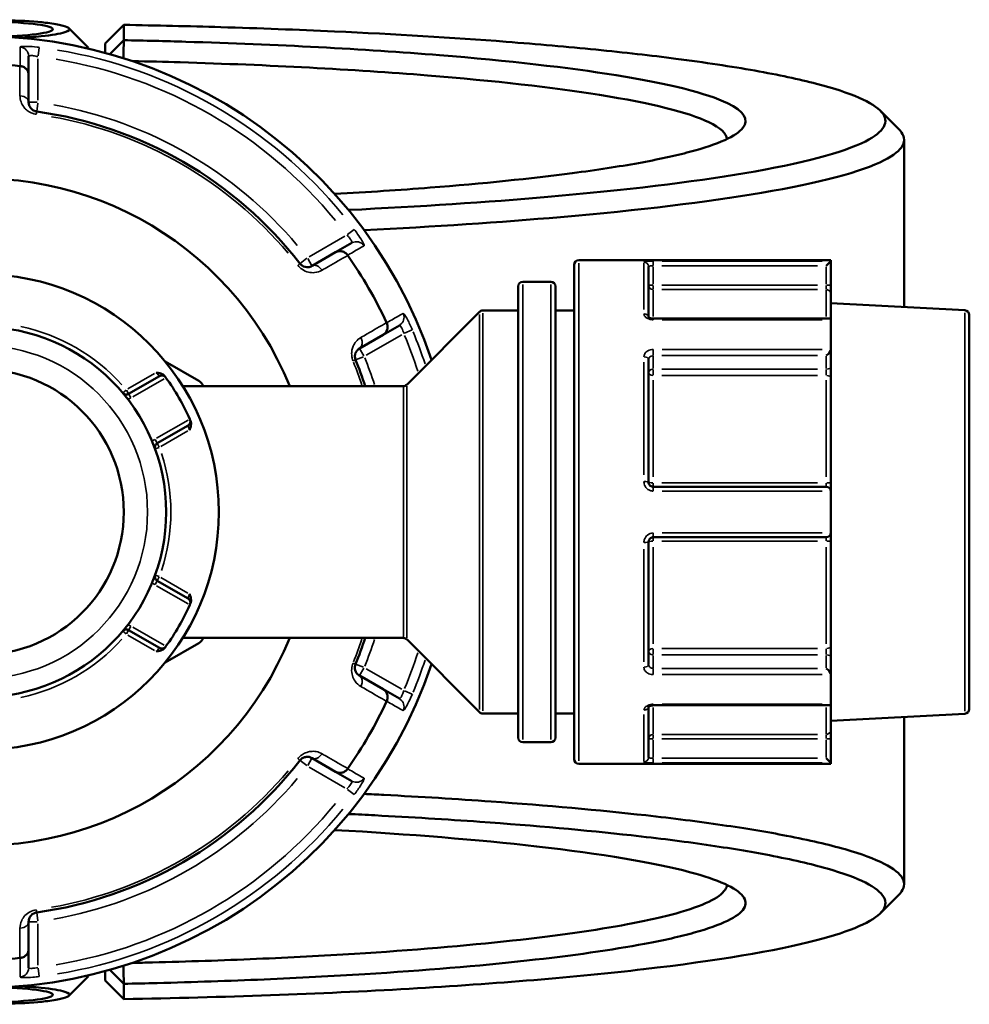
# Model space of a CAD drawing. Header units: millimetres. Extents: x 0 to 926, y 0 to 979.
# Tile 14 of 18: x 416 to 518, y 704 to 810. Entities that reach past the tile are written whole.
import ezdxf

# ---------------------------------------------------------------- set-up
doc = ezdxf.new("R2010")
doc.units = ezdxf.units.MM
doc.layers.add('Visible (ANSI)', color=7, linetype='Continuous', lineweight=50)
doc.layers.add('Visible Narrow (ANSI)', color=7, linetype='Continuous', lineweight=35)

msp = doc.modelspace()

# ---------------------------------------------------------------- linework, layer by layer
at = {"layer": 'Visible (ANSI)'}
for p, q in [((426.852, 809.166), (424.852, 807.187)), ((426.852, 807.525), (426.852, 809.166)), ((423.032, 806.689), (423.032, 806.627)), ((424.852, 807.187), (424.852, 806.172)), ((425.345, 806.036), (426.852, 807.525)), ((416.652, 803.792), (416.652, 805.798)), ((416.652, 800.865), (416.652, 803.792)), ((510.552, 796.845), (510.552, 778.903)), ((451.318, 785.784), (449.581, 784.781)), ((449.581, 784.781), (447.046, 783.317)), ((475.152, 730.436), (475.152, 783.436)), ((502.712, 783.936), (475.652, 783.936)), ((502.711, 783.843), (502.212, 783.345)), ((502.712, 783.936), (502.712, 783.847)), ((502.712, 781.274), (502.712, 783.847)), ((483.152, 783.242), (483.152, 777.827)), ((472.652, 781.625), (469.652, 781.625)), ((502.712, 780.282), (502.712, 781.274)), ((469.152, 732.747), (469.152, 781.125)), ((473.152, 781.125), (473.152, 732.747)), ((502.712, 780.282), (502.712, 777.52)), ((517.079, 778.561), (502.712, 779.314)), ((457.199, 770.583), (465.006, 778.39)), ((469.152, 778.536), (465.36, 778.536)), ((475.152, 778.536), (473.152, 778.536)), ((502.566, 777.666), (483.652, 777.666)), ((502.712, 777.52), (502.712, 774.409)), ((517.552, 778.062), (517.552, 735.811)), ((454.681, 775.947), (456.418, 776.951)), ((452.146, 774.484), (454.681, 775.947)), ((502.712, 772.59), (502.712, 774.409)), ((434.903, 770.995), (431.292, 773.08)), ((483.152, 773.275), (483.152, 760.136)), ((502.712, 771.274), (502.712, 772.59)), ((430.688, 771.518), (427.374, 769.604)), ((502.712, 771.274), (502.712, 760.006)), ((456.845, 770.436), (433.186, 770.436)), ((430.434, 764.304), (433.748, 766.218)), ((502.212, 759.636), (483.652, 759.636)), ((502.712, 759.136), (502.712, 760.006)), ((502.712, 759.136), (502.712, 754.736)), ((483.652, 754.236), (502.212, 754.236)), ((502.712, 753.867), (502.712, 754.736)), ((502.712, 753.867), (502.712, 742.599)), ((483.152, 753.736), (483.152, 740.598)), ((433.748, 747.655), (430.434, 749.568)), ((427.374, 744.268), (430.688, 742.355)), ((456.845, 743.436), (433.186, 743.436)), ((457.199, 743.29), (465.006, 735.483)), ((431.292, 740.793), (434.903, 742.878)), ((502.712, 741.283), (502.712, 742.599)), ((502.712, 739.464), (502.712, 741.283)), ((454.681, 737.925), (452.146, 739.389)), ((502.712, 739.464), (502.712, 736.352)), ((456.418, 736.922), (454.681, 737.925)), ((483.152, 736.045), (483.152, 730.63)), ((483.652, 736.207), (502.566, 736.207)), ((502.712, 736.352), (502.712, 733.591)), ((469.152, 735.336), (465.36, 735.336)), ((475.152, 735.336), (473.152, 735.336)), ((517.079, 735.312), (502.712, 734.559)), ((510.552, 734.969), (510.552, 717.027)), ((502.712, 732.599), (502.712, 733.591)), ((472.652, 732.247), (469.652, 732.247)), ((502.712, 730.026), (502.712, 732.599)), ((447.046, 730.555), (449.581, 729.092)), ((502.712, 729.936), (475.652, 729.936)), ((502.212, 730.528), (502.711, 730.03)), ((502.712, 730.026), (502.712, 729.936)), ((449.581, 729.092), (451.318, 728.089)), ((416.652, 710.081), (416.652, 713.008)), ((416.652, 708.074), (416.652, 710.081)), ((424.852, 707.701), (424.852, 706.686)), ((426.852, 706.348), (425.345, 707.837)), ((423.032, 707.245), (423.032, 707.183)), ((424.852, 706.686), (426.852, 704.707)), ((426.852, 704.707), (426.852, 706.348))]:
    msp.add_line(p, q, dxfattribs=at)
for radius in [25.5, 19.85, 15.3]:
    msp.add_circle((411.552, 756.936), radius, dxfattribs=at)
for centre, radius, start, end in [((411.552, 756.936), 51, 18.66141, 341.33859), ((411.552, 756.936), 47.999, 85.02648, 94.97352), ((411.552, 756.936), 43.35, 37.90565, 82.09435), ((411.552, 756.936), 35.749, 22.18705, 337.81295), ((411.552, 756.936), 47.999, 25.02648, 34.97352), ((475.652, 783.436), 0.5, 90, 180), ((469.652, 781.125), 0.5, 90, 180), ((472.652, 781.125), 0.5, 0, 90), ((465.36, 778.036), 0.5, 90, 135), ((517.052, 778.062), 0.5, 0, 87), ((411.552, 756.936), 43.35, 18.14475, 22.09435), ((430.938, 771.085), 0.5, 36.1232, 120), ((411.552, 756.936), 24.5, 24.00223, 35.99777), ((434.403, 770.129), 1, 17.89962, 60), ((427.124, 770.037), 0.5, 220.07508, 300), ((456.845, 770.936), 0.5, 270, 315), ((433.498, 766.651), 0.5, 300, 23.8768), ((430.684, 763.871), 0.5, 120, 199.92492), ((502.212, 759.136), 0.5, 4.76211, 90), ((502.212, 754.736), 0.5, 270, 355.23789), ((430.684, 750.001), 0.5, 160.07508, 240), ((433.498, 747.222), 0.5, 336.1232, 60), ((411.552, 756.936), 24.5, 324.00223, 335.99777), ((427.124, 743.835), 0.5, 60, 139.92492), ((434.403, 743.744), 1, 300, 342.10038), ((411.552, 756.936), 43.35, 337.90565, 341.85525), ((456.845, 742.936), 0.5, 45, 90), ((430.938, 742.788), 0.5, 240, 323.8768), ((411.552, 756.936), 47.999, 325.02648, 334.97352), ((465.36, 735.836), 0.5, 225, 270), ((517.052, 735.811), 0.5, 273, 0), ((469.652, 732.747), 0.5, 180, 270), ((472.652, 732.747), 0.5, 270, 0), ((411.552, 756.936), 43.35, 277.90565, 322.09435), ((475.652, 730.436), 0.5, 180, 270), ((411.552, 756.936), 47.999, 265.02648, 274.97352)]:
    msp.add_arc(centre, radius, start, end, dxfattribs=at)
for centre, major_axis, ratio, start_param, end_param in [((411.552, 808.701), (-7.68, 0), 0.1076088, 1.8222141, 7.6025639), ((502.212, 777.166), (0.462, 0.462), 0.4142136, 5.9736008, 6.6758844), ((502.212, 774.054), (-0.462, -0.462), 0.4142136, 1.1780972, 2.665779), ((502.212, 739.818), (-0.462, 0.462), 0.4142136, 3.6174063, 5.1050881), ((502.212, 736.707), (0.462, -0.462), 0.4142136, 5.8904862, 6.5927699), ((411.552, 705.172), (7.68, 0), 0.1076088, 1.8222141, 7.6025639)]:
    msp.add_ellipse(centre, major_axis=major_axis, ratio=ratio, start_param=start_param, end_param=end_param, dxfattribs=at)
for points, knots in [([(403.626, 809.261), (404.234, 809.361), (405.005, 809.449), (407.22, 809.627), (408.81, 809.695), (411.872, 809.733), (413.329, 809.716), (416.115, 809.611), (417.427, 809.519), (419.119, 809.325), (419.665, 809.239), (420.08, 809.147), (420.496, 809.055), (420.782, 808.956), (421.154, 808.692), (421.012, 808.524), (420.009, 808.21), (419.133, 808.065), (417.278, 807.88), (416.463, 807.821), (415.584, 807.777)], [-4.132247, -4.132247, -4.132247, -4.132247, -3.7820353, -3.7820353, -3.2580491, -3.2580491, -2.8051069, -2.8051069, -2.3233879, -2.3233879, -2.0223135, -2.0223135, -2.0223135, -1.7212392, -1.7212392, -1.2395202, -1.2395202, -0.7472553, -0.7472553, -0.4398674, -0.4398674, -0.4398674, -0.4398674]), ([(426.852, 809.166), (430.356, 809.105), (433.829, 809.024), (441.409, 808.8), (445.491, 808.647), (455.948, 808.17), (462.134, 807.797), (471.247, 807.097), (474.468, 806.815), (480.548, 806.208), (483.407, 805.884), (489.185, 805.138), (492.025, 804.709), (497.074, 803.811), (499.283, 803.341), (503.021, 802.371), (504.549, 801.871), (506.89, 800.852), (507.702, 800.333), (508.147, 799.81), (509.038, 798.764), (508.452, 797.704), (504.018, 795.469), (499.607, 794.307), (487.775, 792.3), (480.614, 791.438), (465.823, 790.158), (458.608, 789.685), (450.952, 789.318)], [0.158412, 0.158412, 0.158412, 0.158412, 0.2681539, 0.2681539, 0.401557, 0.401557, 0.6195375, 0.6195375, 0.7477614, 0.7477614, 0.8759852, 0.8759852, 1.0268368, 1.0268368, 1.1776884, 1.1776884, 1.32854, 1.32854, 1.4793915, 1.4793915, 1.4793915, 1.7810947, 1.7810947, 2.136153, 2.136153, 2.4640883, 2.4640883, 2.7232599, 2.7232599, 2.7232599, 2.7232599]), ([(426.824, 805.596), (426.828, 805.869), (426.832, 806.143), (426.842, 806.785), (426.847, 807.155), (426.852, 807.525)], [-0.26082105, -0.26082105, -0.26082105, -0.26082105, -0.14994247, -0.14994247, 0, 0, 0, 0]), ([(449.477, 791.035), (453.036, 791.234), (456.459, 791.462), (465.381, 792.159), (470.522, 792.68), (477.579, 793.606), (479.951, 793.971), (484.161, 794.733), (485.998, 795.132), (489.095, 795.954), (490.355, 796.377), (492.269, 797.24), (492.923, 797.679), (493.267, 798.121), (493.954, 799.005), (493.394, 799.9), (489.407, 801.835), (485.332, 802.86), (474.533, 804.593), (468.103, 805.322), (452.592, 806.573), (443.307, 807.065), (431.31, 807.423), (429.09, 807.479), (426.852, 807.525)], [0.4807559, 0.4807559, 0.4807559, 0.4807559, 0.6276056, 0.6276056, 0.8840008, 0.8840008, 1.0348215, 1.0348215, 1.1856422, 1.1856422, 1.3364629, 1.3364629, 1.4872836, 1.4872836, 1.4872836, 1.7889249, 1.7889249, 2.1614647, 2.1614647, 2.4984781, 2.4984781, 2.8706084, 2.8706084, 2.9539331, 2.9539331, 2.9539331, 2.9539331]), ([(416.652, 803.792), (416.652, 803.793), (416.652, 803.795), (416.652, 803.915), (416.629, 804.033), (416.539, 804.253), (416.473, 804.355), (416.305, 804.532), (416.204, 804.605), (415.981, 804.71), (415.862, 804.742), (415.739, 804.753)], [-0.0004764, -0.0004764, -0.0004764, -0.0004764, 0, 0, 0.03923697, 0.03923697, 0.07796289, 0.07796289, 0.11655078, 0.11655078, 0.15359492, 0.15359492, 0.15359492, 0.15359492]), ([(427.779, 805.286), (429.502, 805.248), (431.215, 805.203), (442.45, 804.867), (451.491, 804.389), (466.61, 803.171), (472.884, 802.461), (483.441, 800.773), (487.437, 799.774), (490.85, 798.137), (491.499, 797.528), (491.548, 796.919)], [-2.9368017, -2.9368017, -2.9368017, -2.9368017, -2.8706084, -2.8706084, -2.4984781, -2.4984781, -2.1614647, -2.1614647, -1.7889249, -1.7889249, -1.5766556, -1.5766556, -1.5766556, -1.5766556]), ([(417.515, 799.874), (417.472, 799.88), (417.43, 799.889), (417.323, 799.918), (417.26, 799.943), (417.123, 800.012), (417.053, 800.061), (416.937, 800.163), (416.889, 800.216), (416.787, 800.353), (416.742, 800.441), (416.671, 800.64), (416.652, 800.753), (416.652, 800.865)], [0, 0, 0, 0, 0.02585168, 0.02585168, 0.06721438, 0.06721438, 0.12305037, 0.12305037, 0.17415567, 0.17415567, 0.25081718, 0.25081718, 0.34541583, 0.34541583, 0.34541583, 0.34541583]), ([(452.629, 787.162), (460.165, 787.532), (467.27, 788.002), (482.152, 789.292), (489.457, 790.174), (501.511, 792.224), (505.992, 793.41), (510.474, 795.692), (511.049, 796.774), (510.119, 797.841), (510.077, 797.889), (510.032, 797.937), (509.984, 797.986)], [-2.7146263, -2.7146263, -2.7146263, -2.7146263, -2.4640883, -2.4640883, -2.136153, -2.136153, -1.7810947, -1.7810947, -1.4793915, -1.4793915, -1.4793915, -1.4657137, -1.4657137, -1.4657137, -1.4657137]), ([(449.581, 784.781), (449.582, 784.782), (449.583, 784.782), (449.687, 784.842), (449.801, 784.881), (450.037, 784.913), (450.158, 784.908), (450.395, 784.85), (450.509, 784.799), (450.712, 784.658), (450.799, 784.571), (450.869, 784.47)], [-0.15371258, -0.15371258, -0.15371258, -0.15371258, -0.15323745, -0.15323745, -0.11409175, -0.11409175, -0.07545624, -0.07545624, -0.03695797, -0.03695797, 0, 0, 0, 0]), ([(447.046, 783.317), (446.926, 783.248), (446.79, 783.202), (446.435, 783.168), (446.197, 783.21), (445.898, 783.415), (445.821, 783.487), (445.757, 783.569)], [0, 0, 0, 0, 0.11734182, 0.11734182, 0.28278882, 0.28278882, 0.34541683, 0.34541683, 0.34541683, 0.34541683]), ([(455.056, 777.219), (455.108, 777.107), (455.14, 776.988), (455.161, 776.742), (455.148, 776.618), (455.079, 776.384), (455.023, 776.276), (454.877, 776.088), (454.787, 776.009), (454.683, 775.949), (454.682, 775.948), (454.681, 775.947)], [-0.15359506, -0.15359506, -0.15359506, -0.15359506, -0.11655085, -0.11655085, -0.07796276, -0.07796276, -0.03923705, -0.03923705, 0, 0, 0.00047625, 0.00047625, 0.00047625, 0.00047625]), ([(483.652, 777.666), (483.597, 777.666), (483.542, 777.67), (483.438, 777.687), (483.389, 777.699), (483.304, 777.728), (483.267, 777.745), (483.21, 777.778), (483.188, 777.794), (483.158, 777.82), (483.15, 777.83), (483.146, 777.836), (483.146, 777.836), (483.146, 777.836)], [0, 0, 0, 0, 0.02450984, 0.02450984, 0.04873565, 0.04873565, 0.07214944, 0.07214944, 0.09449088, 0.09449088, 0.11641991, 0.11641991, 0.12457754, 0.12457754, 0.12457754, 0.12457754]), ([(451.719, 773.242), (451.703, 773.282), (451.689, 773.323), (451.661, 773.43), (451.651, 773.497), (451.642, 773.65), (451.649, 773.735), (451.68, 773.887), (451.702, 773.955), (451.771, 774.113), (451.824, 774.196), (451.961, 774.356), (452.049, 774.428), (452.146, 774.484)], [0, 0, 0, 0, 0.02585168, 0.02585168, 0.06721438, 0.06721438, 0.12292214, 0.12292214, 0.17440412, 0.17440412, 0.25131567, 0.25131567, 0.345416, 0.345416, 0.345416, 0.345416]), ([(430.327, 771.887), (430.329, 771.886), (430.33, 771.886), (430.467, 771.869), (430.605, 771.85), (430.841, 771.786), (430.956, 771.744), (431.148, 771.619), (431.213, 771.556), (431.261, 771.491)], [-0.000503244, -0.000503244, -0.000503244, -0.000503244, 0, 0, 0.040898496, 0.040898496, 0.072220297, 0.072220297, 0.097403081, 0.097403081, 0.097403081, 0.097403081]), ([(431.342, 771.38), (431.342, 771.38), (431.339, 771.385), (431.319, 771.412), (431.297, 771.441), (431.265, 771.485), (431.263, 771.488), (431.261, 771.491)], [0.631886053, 0.631886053, 0.631886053, 0.631886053, 0.651255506, 0.651255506, 0.68224663, 0.68224663, 0.684271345, 0.684271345, 0.684271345, 0.684271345]), ([(434.011, 766.727), (434.043, 766.653), (434.066, 766.566), (434.078, 766.336), (434.057, 766.216), (433.995, 765.979), (433.942, 765.851), (433.888, 765.724), (433.888, 765.722), (433.887, 765.721)], [0, 0, 0, 0, 0.02421576, 0.02421576, 0.054334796, 0.054334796, 0.093662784, 0.093662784, 0.094146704, 0.094146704, 0.094146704, 0.094146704]), ([(434.011, 766.727), (434.01, 766.73), (434.008, 766.734), (433.986, 766.783), (433.972, 766.817), (433.958, 766.847), (433.956, 766.853), (433.956, 766.853)], [0.579500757, 0.579500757, 0.579500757, 0.579500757, 0.58153129, 0.58153129, 0.612518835, 0.612518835, 0.63188605, 0.63188605, 0.63188605, 0.63188605]), ([(483.652, 759.636), (483.62, 759.636), (483.587, 759.64), (483.504, 759.656), (483.454, 759.675), (483.349, 759.733), (483.296, 759.779), (483.202, 759.903), (483.167, 759.987), (483.154, 760.095), (483.152, 760.116), (483.152, 760.136)], [0, 0, 0, 0, 0.01963427, 0.01963427, 0.05104911, 0.05104911, 0.0918884, 0.0918884, 0.14497947, 0.14497947, 0.15751281, 0.15751281, 0.15751281, 0.15751281]), ([(483.152, 753.736), (483.152, 753.793), (483.162, 753.85), (483.212, 753.99), (483.266, 754.067), (483.426, 754.196), (483.539, 754.236), (483.652, 754.236)], [0, 0, 0, 0, 0.03435848, 0.03435848, 0.08933205, 0.08933205, 0.15751354, 0.15751354, 0.15751354, 0.15751354]), ([(433.887, 748.152), (433.888, 748.151), (433.888, 748.149), (433.942, 748.022), (433.995, 747.893), (434.057, 747.657), (434.078, 747.536), (434.066, 747.307), (434.043, 747.219), (434.011, 747.145)], [-0.000503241, -0.000503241, -0.000503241, -0.000503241, 0, 0, 0.04089853, 0.04089853, 0.07222037, 0.07222037, 0.097403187, 0.097403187, 0.097403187, 0.097403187]), ([(433.956, 747.019), (433.956, 747.019), (433.958, 747.025), (433.972, 747.056), (433.986, 747.089), (434.008, 747.139), (434.01, 747.142), (434.011, 747.145)], [1.2637721, 1.2637721, 1.2637721, 1.2637721, 1.283139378, 1.283139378, 1.314127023, 1.314127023, 1.316157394, 1.316157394, 1.316157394, 1.316157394]), ([(431.261, 742.382), (431.213, 742.317), (431.148, 742.254), (430.956, 742.129), (430.841, 742.087), (430.605, 742.022), (430.467, 742.004), (430.33, 741.986), (430.329, 741.986), (430.327, 741.986)], [0, 0, 0, 0, 0.02421576, 0.02421576, 0.054334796, 0.054334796, 0.093662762, 0.093662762, 0.094146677, 0.094146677, 0.094146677, 0.094146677]), ([(431.261, 742.382), (431.284, 742.414), (431.303, 742.439), (431.334, 742.481), (431.342, 742.493), (431.342, 742.493)], [0.261120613, 0.261120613, 0.261120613, 0.261120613, 0.28428582, 0.28428582, 0.313505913, 0.313505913, 0.313505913, 0.313505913]), ([(452.146, 739.389), (452.026, 739.458), (451.918, 739.553), (451.712, 739.841), (451.63, 740.065), (451.655, 740.426), (451.679, 740.532), (451.719, 740.631)], [0, 0, 0, 0, 0.11734182, 0.11734182, 0.28109054, 0.28109054, 0.34541684, 0.34541684, 0.34541684, 0.34541684]), ([(454.681, 737.925), (454.682, 737.925), (454.683, 737.924), (454.787, 737.863), (454.877, 737.784), (455.023, 737.596), (455.079, 737.489), (455.148, 737.255), (455.161, 737.13), (455.14, 736.885), (455.108, 736.766), (455.056, 736.654)], [-0.15371258, -0.15371258, -0.15371258, -0.15371258, -0.15323743, -0.15323743, -0.11409174, -0.11409174, -0.0754562, -0.0754562, -0.03695796, -0.03695796, 0, 0, 0, 0]), ([(483.146, 736.036), (483.146, 736.036), (483.151, 736.046), (483.179, 736.072), (483.199, 736.088), (483.251, 736.119), (483.283, 736.135), (483.36, 736.165), (483.405, 736.178), (483.503, 736.198), (483.556, 736.204), (483.624, 736.207), (483.638, 736.207), (483.652, 736.207)], [0.03293512, 0.03293512, 0.03293512, 0.03293512, 0.05971916, 0.05971916, 0.08175749, 0.08175749, 0.10395199, 0.10395199, 0.1271525, 0.1271525, 0.15122998, 0.15122998, 0.15751415, 0.15751415, 0.15751415, 0.15751415]), ([(445.757, 730.304), (445.783, 730.338), (445.812, 730.37), (445.891, 730.448), (445.943, 730.49), (446.072, 730.574), (446.148, 730.611), (446.295, 730.66), (446.366, 730.675), (446.537, 730.695), (446.636, 730.69), (446.843, 730.651), (446.949, 730.611), (447.046, 730.555)], [0, 0, 0, 0, 0.02585168, 0.02585168, 0.06721438, 0.06721438, 0.12288915, 0.12288915, 0.17445287, 0.17445287, 0.25141662, 0.25141662, 0.34541603, 0.34541603, 0.34541603, 0.34541603]), ([(450.869, 729.402), (450.799, 729.301), (450.712, 729.214), (450.509, 729.073), (450.395, 729.022), (450.158, 728.965), (450.037, 728.959), (449.801, 728.992), (449.687, 729.031), (449.583, 729.09), (449.582, 729.091), (449.581, 729.092)], [-0.15359504, -0.15359504, -0.15359504, -0.15359504, -0.11655084, -0.11655084, -0.07796278, -0.07796278, -0.03923704, -0.03923704, 0, 0, 0.00047627, 0.00047627, 0.00047627, 0.00047627]), ([(509.984, 715.887), (510.032, 715.935), (510.077, 715.984), (510.119, 716.032), (510.584, 716.565), (510.675, 717.102), (510.105, 718.172), (509.444, 718.705), (507.385, 719.753), (505.988, 720.269), (502.486, 721.272), (500.382, 721.759), (495.88, 722.624), (493.574, 723.007), (488.524, 723.738), (485.78, 724.086), (477.841, 724.971), (472.272, 725.47), (462.582, 726.16), (458.733, 726.396), (454.05, 726.64), (453.342, 726.676), (452.63, 726.711)], [1.4657137, 1.4657137, 1.4657137, 1.4657137, 1.4793915, 1.4793915, 1.4793915, 1.6302431, 1.6302431, 1.7810947, 1.7810947, 1.9319463, 1.9319463, 2.0827979, 2.0827979, 2.2110217, 2.2110217, 2.3392456, 2.3392456, 2.5572261, 2.5572261, 2.6909677, 2.6909677, 2.7146263, 2.7146263, 2.7146263, 2.7146263]), ([(450.954, 724.555), (451.908, 724.509), (452.855, 724.462), (457.687, 724.21), (461.453, 723.98), (470.939, 723.305), (476.392, 722.817), (484.172, 721.951), (486.862, 721.61), (491.816, 720.895), (494.08, 720.52), (498.501, 719.673), (500.57, 719.196), (504.018, 718.214), (505.396, 717.709), (507.433, 716.682), (508.091, 716.16), (508.671, 715.112), (508.593, 714.586), (508.147, 714.063), (507.257, 713.017), (504.889, 711.986), (496.749, 709.874), (490.44, 708.817), (475.378, 707.072), (466.848, 706.363), (447.944, 705.269), (437.543, 704.891), (426.852, 704.707)], [-2.7232599, -2.7232599, -2.7232599, -2.7232599, -2.6909677, -2.6909677, -2.5572261, -2.5572261, -2.3392456, -2.3392456, -2.2110217, -2.2110217, -2.0827979, -2.0827979, -1.9319463, -1.9319463, -1.7810947, -1.7810947, -1.6302431, -1.6302431, -1.4793915, -1.4793915, -1.4793915, -1.1776884, -1.1776884, -0.8222265, -0.8222265, -0.4932909, -0.4932909, -0.158412, -0.158412, -0.158412, -0.158412]), ([(426.852, 706.348), (428.053, 706.373), (429.248, 706.4), (434.341, 706.53), (438.176, 706.66), (445.627, 706.979), (449.244, 707.168), (459.068, 707.782), (464.925, 708.271), (474.981, 709.374), (479.245, 709.98), (484.773, 711.019), (486.549, 711.421), (489.522, 712.248), (490.718, 712.674), (492.502, 713.54), (493.09, 713.98), (493.644, 714.865), (493.611, 715.31), (493.267, 715.752), (492.579, 716.635), (490.644, 717.508), (483.722, 719.345), (478.122, 720.282), (464.883, 721.789), (457.533, 722.386), (449.477, 722.838)], [-2.9539331, -2.9539331, -2.9539331, -2.9539331, -2.90923, -2.90923, -2.7625142, -2.7625142, -2.6157983, -2.6157983, -2.3469615, -2.3469615, -2.0905663, -2.0905663, -1.9397456, -1.9397456, -1.7889249, -1.7889249, -1.6381043, -1.6381043, -1.4872836, -1.4872836, -1.4872836, -1.1856422, -1.1856422, -0.8131545, -0.8131545, -0.4807559, -0.4807559, -0.4807559, -0.4807559]), ([(491.549, 716.954), (491.535, 716.778), (491.471, 716.601), (491.075, 715.994), (490.491, 715.564), (488.731, 714.72), (487.555, 714.304), (484.638, 713.498), (482.898, 713.106), (477.489, 712.094), (473.324, 711.503), (463.511, 710.43), (457.802, 709.953), (448.232, 709.356), (444.711, 709.172), (437.457, 708.861), (433.724, 708.734), (429.213, 708.62), (428.497, 708.603), (427.779, 708.586)], [1.5766556, 1.5766556, 1.5766556, 1.5766556, 1.6381043, 1.6381043, 1.7889249, 1.7889249, 1.9397456, 1.9397456, 2.0905663, 2.0905663, 2.3469615, 2.3469615, 2.6157983, 2.6157983, 2.7625142, 2.7625142, 2.90923, 2.90923, 2.9368017, 2.9368017, 2.9368017, 2.9368017]), ([(416.652, 713.008), (416.652, 713.146), (416.681, 713.287), (416.825, 713.604), (416.971, 713.781), (417.29, 713.946), (417.401, 713.982), (417.515, 713.998)], [0, 0, 0, 0, 0.11734182, 0.11734182, 0.27620858, 0.27620858, 0.34541645, 0.34541645, 0.34541645, 0.34541645]), ([(416.652, 710.081), (416.652, 710.079), (416.652, 710.078), (416.652, 709.958), (416.629, 709.84), (416.539, 709.619), (416.473, 709.517), (416.305, 709.341), (416.204, 709.267), (415.981, 709.162), (415.862, 709.13), (415.739, 709.12)], [-0.15371258, -0.15371258, -0.15371258, -0.15371258, -0.15323729, -0.15323729, -0.11409168, -0.11409168, -0.07545593, -0.07545593, -0.03695789, -0.03695789, 0, 0, 0, 0]), ([(426.852, 706.348), (426.847, 706.718), (426.842, 707.087), (426.832, 707.73), (426.828, 708.003), (426.824, 708.277)], [-0.29992073, -0.29992073, -0.29992073, -0.29992073, -0.14997737, -0.14997737, -0.03909911, -0.03909911, -0.03909911, -0.03909911]), ([(415.584, 706.096), (416.463, 706.051), (417.278, 705.992), (419.133, 705.808), (420.009, 705.663), (421.012, 705.349), (421.154, 705.181), (420.782, 704.917), (420.496, 704.818), (420.08, 704.726), (419.665, 704.633), (419.119, 704.548), (417.427, 704.353), (416.115, 704.262), (413.329, 704.157), (411.872, 704.139), (408.81, 704.178), (407.22, 704.246), (405.005, 704.424), (404.234, 704.512), (403.626, 704.611)], [0.4398674, 0.4398674, 0.4398674, 0.4398674, 0.7472553, 0.7472553, 1.2395202, 1.2395202, 1.7212392, 1.7212392, 2.0223135, 2.0223135, 2.0223135, 2.3233879, 2.3233879, 2.8051069, 2.8051069, 3.2580491, 3.2580491, 3.7820353, 3.7820353, 4.132247, 4.132247, 4.132247, 4.132247])]:
    msp.add_open_spline(points, degree=3, knots=knots, dxfattribs=at)
for points in [[(420.978, 808.81), (421.64, 808.147), (422.303, 807.485), (422.966, 806.822)], [(423.018, 806.631), (423.046, 806.694), (423.029, 806.759), (422.966, 806.822)], [(415.739, 804.753), (415.731, 804.753), (415.722, 804.754), (415.714, 804.755)], [(507.996, 799.974), (508.658, 799.311), (509.321, 798.648), (509.984, 797.986)], [(450.884, 784.449), (450.879, 784.456), (450.874, 784.463), (450.869, 784.47)], [(502.712, 783.847), (502.712, 783.845), (502.712, 783.844), (502.711, 783.843)], [(455.056, 777.219), (455.052, 777.226), (455.049, 777.234), (455.045, 777.242)], [(502.711, 777.547), (502.712, 777.538), (502.712, 777.529), (502.712, 777.52)], [(502.712, 774.409), (502.712, 774.399), (502.712, 774.388), (502.711, 774.377)], [(431.374, 771.336), (431.364, 771.351), (431.353, 771.365), (431.342, 771.38)], [(433.956, 766.853), (433.948, 766.87), (433.941, 766.886), (433.934, 766.902)], [(502.711, 759.178), (502.712, 759.164), (502.712, 759.15), (502.712, 759.136)], [(502.712, 754.736), (502.712, 754.723), (502.712, 754.709), (502.711, 754.695)], [(433.934, 746.97), (433.941, 746.987), (433.948, 747.003), (433.956, 747.019)], [(431.342, 742.493), (431.353, 742.508), (431.364, 742.522), (431.374, 742.536)], [(502.711, 739.495), (502.712, 739.485), (502.712, 739.474), (502.712, 739.464)], [(455.045, 736.631), (455.049, 736.639), (455.052, 736.646), (455.056, 736.654)], [(502.712, 736.352), (502.712, 736.343), (502.712, 736.334), (502.711, 736.325)], [(502.711, 730.03), (502.712, 730.028), (502.712, 730.027), (502.712, 730.026)], [(450.869, 729.402), (450.874, 729.409), (450.879, 729.416), (450.884, 729.423)], [(509.984, 715.887), (509.321, 715.224), (508.658, 714.562), (507.996, 713.899)], [(415.714, 709.118), (415.722, 709.119), (415.731, 709.119), (415.739, 709.12)], [(422.966, 707.051), (422.303, 706.388), (421.64, 705.725), (420.978, 705.062)], [(422.966, 707.051), (423.029, 707.114), (423.046, 707.178), (423.018, 707.242)]]:
    msp.add_open_spline(points, degree=3, dxfattribs=at)
at = {"layer": 'Visible Narrow (ANSI)'}
for p, q in [((417.662, 805.839), (417.775, 806.745)), ((417.652, 801.11), (417.652, 805.521)), ((417.574, 800.865), (416.656, 800.865)), ((417.515, 799.877), (417.642, 800.787)), ((417.478, 799.611), (417.515, 799.874)), ((451.577, 787.229), (450.849, 786.678)), ((450.578, 786.511), (446.758, 784.306)), ((445.756, 783.569), (445.547, 783.406)), ((446.484, 784.135), (445.759, 783.571)), ((447.044, 783.32), (446.585, 784.115)), ((475.652, 783.604), (475.652, 730.269)), ((482.652, 778.638), (482.652, 783.64)), ((483.652, 783.382), (483.652, 783.839)), ((501.758, 783.843), (484.605, 783.843)), ((483.652, 781.377), (483.652, 783.241)), ((484.58, 783.345), (501.284, 783.345)), ((502.212, 783.241), (502.212, 781.377)), ((469.652, 781.321), (469.652, 732.551)), ((472.652, 732.551), (472.652, 781.321)), ((483.613, 781.274), (483.154, 781.274)), ((483.652, 780.784), (483.652, 781.238)), ((501.284, 781.274), (484.58, 781.274)), ((502.212, 781.238), (502.212, 780.784)), ((502.711, 781.274), (502.252, 781.274)), ((483.652, 780.71), (483.652, 777.906)), ((484.58, 780.778), (501.284, 780.778)), ((502.212, 777.906), (502.212, 780.71)), ((465.006, 735.747), (465.006, 778.126)), ((465.36, 778.27), (465.36, 735.602)), ((517.079, 735.578), (517.079, 778.295)), ((483.652, 777.558), (483.652, 777.665)), ((484.605, 777.547), (501.758, 777.547)), ((456.958, 776.097), (457.799, 776.452)), ((452.858, 773.74), (456.678, 775.946)), ((452.606, 773.686), (452.147, 774.481)), ((483.652, 773.728), (483.652, 774.348)), ((501.758, 774.377), (484.605, 774.377)), ((451.473, 773.142), (451.718, 773.241)), ((451.722, 773.243), (452.573, 773.588)), ((482.652, 760.924), (482.652, 773)), ((483.652, 772.309), (483.652, 773.628)), ((484.58, 773.701), (501.284, 773.701)), ((502.212, 773.628), (502.212, 772.309)), ((430.167, 771.794), (427.284, 770.13)), ((483.652, 771.607), (483.652, 772.21)), ((501.284, 772.236), (484.58, 772.236)), ((502.212, 772.21), (502.212, 771.607)), ((427.812, 769.28), (431.186, 771.228)), ((483.652, 771.073), (483.652, 760.695)), ((484.58, 771.578), (501.284, 771.578)), ((502.212, 760.695), (502.212, 771.073)), ((427.094, 770.012), (426.743, 769.717)), ((427.374, 769.606), (427.144, 770.004)), ((456.845, 743.603), (456.845, 770.27)), ((457.199, 770.415), (457.199, 743.458)), ((427.605, 769.205), (427.375, 769.603)), ((433.746, 766.794), (430.372, 764.846)), ((430.844, 763.964), (433.727, 765.628)), ((430.434, 764.306), (430.204, 764.703)), ((430.216, 763.702), (430.647, 763.858)), ((430.665, 763.905), (430.435, 764.303)), ((483.652, 759.638), (483.652, 760.036)), ((483.652, 759.215), (483.652, 759.635)), ((501.284, 760.071), (484.58, 760.071)), ((484.605, 759.178), (501.758, 759.178)), ((502.212, 760.036), (502.212, 759.638)), ((483.652, 754.238), (483.652, 754.658)), ((483.652, 753.837), (483.652, 754.235)), ((484.58, 753.802), (501.284, 753.802)), ((501.758, 754.695), (484.605, 754.695)), ((502.212, 754.235), (502.212, 753.837)), ((482.652, 740.873), (482.652, 752.949)), ((483.652, 753.178), (483.652, 742.799)), ((502.212, 742.799), (502.212, 753.178)), ((430.204, 749.169), (430.434, 749.567)), ((430.647, 750.015), (430.216, 750.171)), ((430.435, 749.57), (430.665, 749.967)), ((433.727, 748.245), (430.844, 749.909)), ((430.372, 749.027), (433.746, 747.079)), ((427.375, 744.27), (427.605, 744.667)), ((431.186, 742.645), (427.812, 744.593)), ((426.743, 744.156), (427.094, 743.86)), ((427.144, 743.869), (427.374, 744.267)), ((427.284, 743.743), (430.167, 742.079)), ((483.652, 741.663), (483.652, 742.265)), ((501.284, 742.295), (484.58, 742.295)), ((502.212, 742.265), (502.212, 741.663)), ((483.652, 740.245), (483.652, 741.563)), ((484.58, 741.637), (501.284, 741.637)), ((502.212, 741.563), (502.212, 740.245)), ((451.718, 740.631), (451.473, 740.731)), ((452.573, 740.284), (451.722, 740.63)), ((452.147, 739.392), (452.606, 740.187)), ((456.678, 737.927), (452.858, 740.132)), ((483.652, 739.525), (483.652, 740.145)), ((501.284, 740.172), (484.58, 740.172)), ((484.605, 739.495), (501.758, 739.495)), ((457.799, 737.421), (456.958, 737.776)), ((483.652, 736.207), (483.652, 736.314)), ((483.652, 735.967), (483.652, 733.162)), ((501.758, 736.325), (484.605, 736.325)), ((502.212, 733.162), (502.212, 735.967)), ((482.652, 730.232), (482.652, 735.234)), ((483.652, 732.635), (483.652, 733.089)), ((501.284, 733.095), (484.58, 733.095)), ((502.212, 733.089), (502.212, 732.635)), ((483.154, 732.599), (483.613, 732.599)), ((483.652, 730.631), (483.652, 732.496)), ((484.58, 732.599), (501.284, 732.599)), ((502.212, 732.496), (502.212, 730.631)), ((502.252, 732.599), (502.711, 732.599)), ((445.547, 730.467), (445.756, 730.304)), ((445.759, 730.302), (446.484, 729.738)), ((446.585, 729.757), (447.044, 730.553)), ((446.758, 729.567), (450.578, 727.361)), ((483.652, 730.034), (483.652, 730.491)), ((501.284, 730.528), (484.58, 730.528)), ((484.605, 730.03), (501.758, 730.03)), ((450.849, 727.194), (451.577, 726.643)), ((417.515, 713.999), (417.478, 714.262)), ((417.642, 713.086), (417.515, 713.995)), ((416.656, 713.008), (417.574, 713.008)), ((417.652, 708.352), (417.652, 712.763)), ((417.775, 707.128), (417.662, 708.034))]:
    msp.add_line(p, q, dxfattribs=at)
msp.add_circle((411.552, 756.936), 17.85, dxfattribs=at)
for centre, radius, start, end in [((411.552, 756.936), 50.205, 39.40871, 80.59129), ((411.552, 756.936), 49.209, 39.40871, 80.59129), ((411.552, 756.936), 44.35, 40.11509, 79.88491), ((411.552, 756.936), 43.057, 40.11509, 79.88491), ((411.552, 756.936), 20.35, 42.06758, 77.93242), ((411.552, 756.936), 50.205, 18.44475, 22.64581), ((411.552, 756.936), 49.209, 17.88695, 22.61646), ((411.552, 756.936), 43.057, 18.46361, 21.90326), ((411.552, 756.936), 44.35, 17.9405, 21.87572), ((427.124, 770.037), 1, 279.90584, 298.94241), ((430.684, 763.871), 1, 121.05759, 140.09416), ((411.552, 756.936), 20.35, 342.06758, 17.93242), ((430.684, 750.001), 1, 219.90584, 238.94241), ((427.124, 743.835), 1, 61.05759, 80.09416), ((411.552, 756.936), 20.35, 282.06758, 317.93242), ((411.552, 756.936), 43.057, 338.09674, 341.53639), ((411.552, 756.936), 44.35, 338.12428, 342.0595), ((411.552, 756.936), 49.209, 337.38354, 342.11305), ((411.552, 756.936), 50.205, 337.35419, 341.55525), ((411.552, 756.936), 43.057, 280.11509, 319.88491), ((411.552, 756.936), 44.35, 280.11509, 319.88491), ((411.552, 756.936), 49.209, 279.40871, 320.59129), ((411.552, 756.936), 50.205, 279.40871, 320.59129)]:
    msp.add_arc(centre, radius, start, end, dxfattribs=at)
for centre, major_axis, ratio, start_param, end_param in [((415.652, 805.798), (1, 0), 0.9961681, 0.0743701, 1.413032), ((415.652, 800.865), (1, 0), 0.7055719, 0.0752519, 1.4297859), ((451.818, 784.918), (-0.5, 0.866), 0.9961681, 4.8701533, 6.2088152), ((447.546, 782.451), (-0.5, 0.866), 0.7055719, 4.8533994, 6.2079334), ((482.652, 783.242), (0.5, 0), 0.9926824, 0.0785398, 1.4922565), ((483.652, 781.274), (-0.5, 0), 0.9914662, 0.0785398, 1.4922565), ((502.212, 780.282), (0.5, 0), 0.9914662, 0.0785398, 1.4922565), ((455.918, 777.817), (0.5, -0.866), 0.9961681, 0.0743701, 1.413032), ((482.652, 777.8), (0.5, 0), 0.7873189, 0.1474387, 1.4958828), ((451.646, 775.35), (0.5, -0.866), 0.7055719, 0.0752519, 1.4297859), ((482.652, 773.275), (0.5, 0), 0.616546, 0.0785398, 1.4922565), ((483.652, 771.883), (-0.5, 0), 0.7071068, 4.7909288, 6.2046455), ((483.652, 771.883), (-0.5, 0), 0.6088913, 0.0785398, 1.4922565), ((502.212, 772.59), (0.5, 0), 0.7071068, 4.7909288, 6.2046455), ((502.212, 771.274), (0.5, 0), 0.6088913, 0.0785398, 1.4922565), ((482.652, 760.136), (0.5, 0), 0.1207547, 0.0785398, 1.4922565), ((483.652, 760.136), (-0.5, 0), 0.1303639, 0.0785398, 1.4922565), ((502.212, 760.006), (0.5, 0), 0.1303639, 0.0785398, 1.4922565), ((483.652, 753.736), (-0.5, 0), 0.1303639, 4.7909288, 6.2046455), ((502.212, 753.867), (0.5, 0), 0.1303639, 4.7909288, 6.2046455), ((482.652, 753.736), (0.5, 0), 0.1207547, 4.7909288, 6.2046455), ((483.652, 741.99), (-0.5, 0), 0.6088913, 4.7909288, 6.2046455), ((502.212, 742.599), (0.5, 0), 0.6088913, 4.7909288, 6.2046455), ((483.652, 741.99), (-0.5, 0), 0.7071068, 0.0785398, 1.4922565), ((502.212, 741.283), (0.5, 0), 0.7071068, 0.0785398, 1.4922565), ((482.652, 740.598), (0.5, 0), 0.616546, 4.7909288, 6.2046455), ((451.646, 738.523), (0.5, 0.866), 0.7055719, 4.8533994, 6.2079334), ((455.918, 736.056), (0.5, 0.866), 0.9961681, 4.8701533, 6.2088152), ((482.652, 736.072), (0.5, 0), 0.7873189, 4.7872961, 6.1356235), ((483.652, 732.599), (-0.5, 0), 0.9914662, 4.7909288, 6.2046455), ((502.212, 733.591), (0.5, 0), 0.9914662, 4.7909288, 6.2046455), ((447.546, 731.421), (-0.5, -0.866), 0.7055719, 0.0752519, 1.4297859), ((482.652, 730.63), (0.5, 0), 0.9926824, 4.7909288, 6.2046455), ((451.818, 728.955), (-0.5, -0.866), 0.9961681, 0.0743701, 1.413032), ((415.652, 713.008), (1, 0), 0.7055719, 4.8533994, 6.2079334), ((415.652, 708.074), (1, 0), 0.9961681, 4.8701533, 6.2088152)]:
    msp.add_ellipse(centre, major_axis=major_axis, ratio=ratio, start_param=start_param, end_param=end_param, dxfattribs=at)
for points, knots in [([(417.776, 806.754), (417.7, 806.764), (417.623, 806.773), (417.188, 806.821), (416.838, 806.847), (416.324, 806.865), (416.136, 806.863), (415.893, 806.848), (415.817, 806.837), (415.749, 806.813), (415.736, 806.803), (415.736, 806.791)], [-0.31481112, -0.31481112, -0.31481112, -0.31481112, -0.29222008, -0.29222008, -0.18520991, -0.18520991, -0.1028944, -0.1028944, -0.03957477, -0.03957477, 0, 0, 0, 0]), ([(415.736, 806.791), (415.736, 806.763), (415.736, 806.735), (415.736, 806.407), (415.737, 806.108), (415.737, 805.808), (415.738, 805.549), (415.738, 805.291), (415.739, 804.939), (415.739, 804.846), (415.739, 804.753)], [-2.8973048, -2.8973048, -2.8973048, -2.8973048, -2.8010583, -2.8010583, -1.7733903, -1.7733903, -1.7733903, -0.8866952, -0.8866952, -0.5671389, -0.5671389, -0.5671389, -0.5671389]), ([(416.652, 805.798), (416.652, 805.81), (416.659, 805.82), (416.692, 805.844), (416.73, 805.855), (416.849, 805.871), (416.941, 805.873), (417.193, 805.856), (417.364, 805.831), (417.578, 805.784), (417.615, 805.775), (417.652, 805.766)], [0, 0, 0, 0, 0.03957477, 0.03957477, 0.1028944, 0.1028944, 0.18520991, 0.18520991, 0.29222008, 0.29222008, 0.31481112, 0.31481112, 0.31481112, 0.31481112]), ([(415.714, 804.755), (415.715, 803.954), (415.716, 803.152), (415.717, 802.351), (415.717, 802.09), (415.718, 801.83), (415.718, 801.569)], [-1.97914638, -1.97914638, -1.97914638, -1.97914638, -1.63991954, -1.63991954, -1.63991954, -1.52956, -1.52956, -1.52956, -1.52956]), ([(415.718, 801.569), (415.718, 801.345), (415.756, 801.12), (415.901, 800.721), (415.993, 800.545), (416.201, 800.269), (416.298, 800.163), (416.534, 799.959), (416.677, 799.861), (416.956, 799.722), (417.084, 799.673), (417.302, 799.614), (417.388, 799.596), (417.475, 799.584)], [-0.34541583, -0.34541583, -0.34541583, -0.34541583, -0.25081718, -0.25081718, -0.17415567, -0.17415567, -0.12305037, -0.12305037, -0.06721438, -0.06721438, -0.02585168, -0.02585168, 0, 0, 0, 0]), ([(450.79, 786.634), (450.861, 786.56), (450.93, 786.483), (451.091, 786.289), (451.174, 786.173), (451.309, 785.947), (451.344, 785.852), (451.332, 785.797), (451.326, 785.789), (451.318, 785.784)], [0, 0, 0, 0, 0.06043739, 0.06043739, 0.15713721, 0.15713721, 0.28284699, 0.28284699, 0.31481354, 0.31481354, 0.31481354, 0.31481354]), ([(452.636, 785.487), (452.644, 785.491), (452.648, 785.503), (452.638, 785.596), (452.551, 785.781), (452.279, 786.242), (452.121, 786.486), (451.829, 786.905), (451.708, 787.071), (451.584, 787.235)], [-0.31481354, -0.31481354, -0.31481354, -0.31481354, -0.28284699, -0.28284699, -0.15713721, -0.15713721, -0.06043739, -0.06043739, 0, 0, 0, 0]), ([(450.869, 784.47), (450.95, 784.517), (451.031, 784.563), (451.336, 784.739), (451.56, 784.868), (451.784, 784.996), (452.044, 785.146), (452.304, 785.295), (452.588, 785.459), (452.612, 785.473), (452.636, 785.487)], [-3.5347812, -3.5347812, -3.5347812, -3.5347812, -3.215225, -3.215225, -2.3285299, -2.3285299, -2.3285299, -1.3008619, -1.3008619, -1.2046153, -1.2046153, -1.2046153, -1.2046153]), ([(448.122, 782.86), (448.349, 782.99), (448.575, 783.12), (448.801, 783.25), (449.495, 783.65), (450.189, 784.05), (450.884, 784.449)], [-3.24885411, -3.24885411, -3.24885411, -3.24885411, -3.13846006, -3.13846006, -3.13846006, -2.79926773, -2.79926773, -2.79926773, -2.79926773]), ([(445.525, 783.389), (445.656, 783.222), (445.812, 783.076), (446.417, 782.656), (446.897, 782.567), (447.61, 782.632), (447.882, 782.722), (448.122, 782.86)], [-0.34541683, -0.34541683, -0.34541683, -0.34541683, -0.28278882, -0.28278882, -0.11734182, -0.11734182, 0, 0, 0, 0]), ([(483.652, 783.843), (483.425, 783.843), (483.199, 783.837), (482.88, 783.812), (482.771, 783.797), (482.672, 783.766), (482.652, 783.753), (482.652, 783.739)], [-0.15751354, -0.15751354, -0.15751354, -0.15751354, -0.08933205, -0.08933205, -0.03435848, -0.03435848, 0, 0, 0, 0]), ([(483.152, 783.242), (483.152, 783.256), (483.162, 783.269), (483.212, 783.3), (483.266, 783.315), (483.426, 783.338), (483.539, 783.345), (483.652, 783.345)], [0, 0, 0, 0, 0.03435848, 0.03435848, 0.08933205, 0.08933205, 0.15751354, 0.15751354, 0.15751354, 0.15751354]), ([(456.82, 778.241), (456.795, 778.227), (456.771, 778.213), (456.488, 778.048), (456.228, 777.898), (455.969, 777.748), (455.745, 777.618), (455.522, 777.488), (455.217, 777.312), (455.137, 777.265), (455.056, 777.219)], [-2.8973048, -2.8973048, -2.8973048, -2.8973048, -2.8010582, -2.8010582, -1.7733902, -1.7733902, -1.7733902, -0.8866951, -0.8866951, -0.5671389, -0.5671389, -0.5671389, -0.5671389]), ([(457.808, 776.456), (457.638, 776.858), (457.451, 777.252), (457.181, 777.762), (457.085, 777.926), (456.949, 778.132), (456.901, 778.192), (456.845, 778.24), (456.83, 778.247), (456.82, 778.241)], [-0.31481104, -0.31481104, -0.31481104, -0.31481104, -0.18638694, -0.18638694, -0.1035483, -0.1035483, -0.03982627, -0.03982627, 0, 0, 0, 0]), ([(482.652, 778.194), (482.652, 778.17), (482.655, 778.146), (482.679, 778.011), (482.747, 777.901), (482.936, 777.737), (483.041, 777.677), (483.252, 777.598), (483.352, 777.574), (483.52, 777.552), (483.586, 777.547), (483.652, 777.547)], [-0.15751275, -0.15751275, -0.15751275, -0.15751275, -0.14614787, -0.14614787, -0.09262893, -0.09262893, -0.05146052, -0.05146052, -0.01979251, -0.01979251, 0, 0, 0, 0]), ([(455.045, 777.242), (454.352, 776.84), (453.659, 776.439), (452.965, 776.037), (452.74, 775.907), (452.514, 775.776), (452.288, 775.645)], [-1.97914638, -1.97914638, -1.97914638, -1.97914638, -1.63999425, -1.63999425, -1.63999425, -1.52956, -1.52956, -1.52956, -1.52956]), ([(456.418, 776.951), (456.428, 776.956), (456.441, 776.956), (456.478, 776.939), (456.507, 776.912), (456.581, 776.815), (456.629, 776.735), (456.753, 776.481), (456.83, 776.279), (456.89, 776.068)], [0, 0, 0, 0, 0.03982627, 0.03982627, 0.1035483, 0.1035483, 0.18638694, 0.18638694, 0.31481104, 0.31481104, 0.31481104, 0.31481104]), ([(452.288, 775.645), (452.096, 775.534), (451.92, 775.389), (451.647, 775.065), (451.541, 774.897), (451.404, 774.578), (451.361, 774.44), (451.302, 774.132), (451.289, 773.96), (451.308, 773.65), (451.329, 773.514), (451.387, 773.296), (451.415, 773.213), (451.448, 773.132)], [-0.345416, -0.345416, -0.345416, -0.345416, -0.25131567, -0.25131567, -0.17440412, -0.17440412, -0.12292214, -0.12292214, -0.06721438, -0.06721438, -0.02585168, -0.02585168, 0, 0, 0, 0]), ([(483.652, 774.377), (483.602, 774.377), (483.551, 774.374), (483.293, 774.344), (483.096, 774.266), (482.832, 774.058), (482.746, 773.946), (482.668, 773.745), (482.652, 773.664), (482.652, 773.583)], [-0.15751415, -0.15751415, -0.15751415, -0.15751415, -0.14237321, -0.14237321, -0.07909623, -0.07909623, -0.03042163, -0.03042163, 0, 0, 0, 0]), ([(483.152, 773.275), (483.152, 773.319), (483.16, 773.363), (483.199, 773.471), (483.242, 773.531), (483.374, 773.642), (483.473, 773.683), (483.602, 773.699), (483.627, 773.701), (483.652, 773.701)], [0, 0, 0, 0, 0.03042163, 0.03042163, 0.07909623, 0.07909623, 0.14237321, 0.14237321, 0.15751415, 0.15751415, 0.15751415, 0.15751415]), ([(430.327, 771.887), (430.346, 771.869), (430.364, 771.852), (430.446, 771.773), (430.506, 771.712), (430.592, 771.622), (430.623, 771.589), (430.663, 771.546), (430.675, 771.533), (430.686, 771.52), (430.688, 771.518), (430.688, 771.518)], [-0.78964292, -0.78964292, -0.78964292, -0.78964292, -0.77491009, -0.77491009, -0.72253509, -0.72253509, -0.68224663, -0.68224663, -0.65125551, -0.65125551, -0.63188605, -0.63188605, -0.63188605, -0.63188605]), ([(433.748, 766.218), (433.748, 766.218), (433.749, 766.215), (433.754, 766.199), (433.76, 766.182), (433.778, 766.126), (433.791, 766.082), (433.825, 765.963), (433.848, 765.881), (433.875, 765.77), (433.881, 765.745), (433.887, 765.721)], [-0.63188605, -0.63188605, -0.63188605, -0.63188605, -0.61251883, -0.61251883, -0.58153129, -0.58153129, -0.54124748, -0.54124748, -0.48887853, -0.48887853, -0.47412916, -0.47412916, -0.47412916, -0.47412916]), ([(482.652, 760.197), (482.652, 760.154), (482.655, 760.112), (482.682, 759.893), (482.751, 759.721), (482.94, 759.468), (483.045, 759.375), (483.255, 759.256), (483.355, 759.218), (483.522, 759.184), (483.587, 759.178), (483.652, 759.178)], [-0.15751281, -0.15751281, -0.15751281, -0.15751281, -0.14497947, -0.14497947, -0.0918884, -0.0918884, -0.05104911, -0.05104911, -0.01963427, -0.01963427, 0, 0, 0, 0]), ([(483.652, 754.695), (483.425, 754.695), (483.199, 754.613), (482.88, 754.35), (482.771, 754.192), (482.672, 753.908), (482.652, 753.792), (482.652, 753.676)], [-0.15751354, -0.15751354, -0.15751354, -0.15751354, -0.08933205, -0.08933205, -0.03435848, -0.03435848, 0, 0, 0, 0]), ([(433.887, 748.152), (433.881, 748.127), (433.875, 748.103), (433.848, 747.992), (433.825, 747.91), (433.791, 747.79), (433.778, 747.747), (433.76, 747.691), (433.754, 747.674), (433.749, 747.658), (433.748, 747.655), (433.748, 747.655)], [-1.42152899, -1.42152899, -1.42152899, -1.42152899, -1.40678008, -1.40678008, -1.35441096, -1.35441096, -1.31412702, -1.31412702, -1.28313938, -1.28313938, -1.2637721, -1.2637721, -1.2637721, -1.2637721]), ([(430.688, 742.355), (430.688, 742.355), (430.684, 742.349), (430.658, 742.322), (430.631, 742.291), (430.544, 742.2), (430.478, 742.132), (430.379, 742.036), (430.353, 742.011), (430.327, 741.986)], [-0.31350591, -0.31350591, -0.31350591, -0.31350591, -0.28428582, -0.28428582, -0.23753367, -0.23753367, -0.17675588, -0.17675588, -0.15574903, -0.15574903, -0.15574903, -0.15574903]), ([(451.448, 740.741), (451.366, 740.539), (451.317, 740.325), (451.262, 739.593), (451.425, 739.139), (451.834, 738.557), (452.048, 738.367), (452.288, 738.228)], [-0.34541684, -0.34541684, -0.34541684, -0.34541684, -0.28109054, -0.28109054, -0.11734182, -0.11734182, 0, 0, 0, 0]), ([(482.652, 740.29), (482.652, 740.259), (482.655, 740.229), (482.679, 740.057), (482.747, 739.921), (482.936, 739.722), (483.041, 739.65), (483.252, 739.556), (483.352, 739.527), (483.52, 739.5), (483.586, 739.495), (483.652, 739.495)], [-0.15751275, -0.15751275, -0.15751275, -0.15751275, -0.14614787, -0.14614787, -0.09262893, -0.09262893, -0.05146052, -0.05146052, -0.01979251, -0.01979251, 0, 0, 0, 0]), ([(483.652, 740.172), (483.619, 740.172), (483.586, 740.175), (483.502, 740.189), (483.452, 740.204), (483.347, 740.254), (483.294, 740.292), (483.2, 740.399), (483.166, 740.472), (483.153, 740.565), (483.152, 740.581), (483.152, 740.598)], [0, 0, 0, 0, 0.01979251, 0.01979251, 0.05146052, 0.05146052, 0.09262893, 0.09262893, 0.14614787, 0.14614787, 0.15751275, 0.15751275, 0.15751275, 0.15751275]), ([(452.288, 738.228), (452.514, 738.097), (452.74, 737.966), (452.965, 737.835), (453.659, 737.434), (454.352, 737.032), (455.045, 736.631)], [-2.9717419, -2.9717419, -2.9717419, -2.9717419, -2.86130766, -2.86130766, -2.86130766, -2.52215552, -2.52215552, -2.52215552, -2.52215552]), ([(456.89, 737.804), (456.867, 737.725), (456.842, 737.646), (456.773, 737.45), (456.727, 737.339), (456.621, 737.121), (456.563, 737.028), (456.474, 736.927), (456.44, 736.909), (456.418, 736.922)], [0, 0, 0, 0, 0.04867645, 0.04867645, 0.12655878, 0.12655878, 0.2278058, 0.2278058, 0.31481397, 0.31481397, 0.31481397, 0.31481397]), ([(456.82, 735.632), (456.842, 735.619), (456.891, 735.665), (457.049, 735.885), (457.164, 736.078), (457.394, 736.514), (457.502, 736.733), (457.677, 737.113), (457.743, 737.265), (457.808, 737.417)], [-0.31481397, -0.31481397, -0.31481397, -0.31481397, -0.2278058, -0.2278058, -0.12655878, -0.12655878, -0.04867645, -0.04867645, 0, 0, 0, 0]), ([(455.056, 736.654), (455.137, 736.607), (455.217, 736.561), (455.522, 736.384), (455.745, 736.255), (455.969, 736.125), (456.228, 735.975), (456.488, 735.824), (456.771, 735.66), (456.795, 735.646), (456.82, 735.632)], [-3.5347812, -3.5347812, -3.5347812, -3.5347812, -3.2152251, -3.2152251, -2.32853, -2.32853, -2.32853, -1.300862, -1.300862, -1.2046153, -1.2046153, -1.2046153, -1.2046153]), ([(483.652, 736.325), (483.602, 736.325), (483.551, 736.323), (483.293, 736.297), (483.096, 736.231), (482.832, 736.059), (482.746, 735.967), (482.668, 735.807), (482.652, 735.742), (482.652, 735.679)], [-0.15751415, -0.15751415, -0.15751415, -0.15751415, -0.14237321, -0.14237321, -0.07909623, -0.07909623, -0.03042163, -0.03042163, 0, 0, 0, 0]), ([(448.122, 731.012), (447.93, 731.123), (447.717, 731.203), (447.3, 731.278), (447.102, 731.286), (446.757, 731.245), (446.615, 731.213), (446.319, 731.11), (446.164, 731.036), (445.905, 730.864), (445.798, 730.778), (445.638, 730.619), (445.579, 730.553), (445.525, 730.484)], [-0.34541603, -0.34541603, -0.34541603, -0.34541603, -0.25141662, -0.25141662, -0.17445287, -0.17445287, -0.12288915, -0.12288915, -0.06721438, -0.06721438, -0.02585168, -0.02585168, 0, 0, 0, 0]), ([(450.884, 729.423), (450.19, 729.823), (449.495, 730.222), (448.801, 730.622), (448.575, 730.752), (448.349, 730.882), (448.122, 731.012)], [-1.97914638, -1.97914638, -1.97914638, -1.97914638, -1.64002566, -1.64002566, -1.64002566, -1.52956, -1.52956, -1.52956, -1.52956]), ([(483.652, 730.528), (483.62, 730.528), (483.587, 730.528), (483.504, 730.531), (483.454, 730.534), (483.349, 730.545), (483.296, 730.553), (483.202, 730.577), (483.167, 730.595), (483.154, 730.62), (483.152, 730.625), (483.152, 730.63)], [0, 0, 0, 0, 0.01963427, 0.01963427, 0.05104911, 0.05104911, 0.0918884, 0.0918884, 0.14497947, 0.14497947, 0.15751281, 0.15751281, 0.15751281, 0.15751281]), ([(482.652, 730.134), (482.652, 730.129), (482.655, 730.124), (482.682, 730.098), (482.751, 730.08), (482.94, 730.055), (483.045, 730.047), (483.255, 730.036), (483.355, 730.033), (483.522, 730.03), (483.587, 730.03), (483.652, 730.03)], [-0.15751281, -0.15751281, -0.15751281, -0.15751281, -0.14497947, -0.14497947, -0.0918884, -0.0918884, -0.05104911, -0.05104911, -0.01963427, -0.01963427, 0, 0, 0, 0]), ([(452.636, 728.386), (452.612, 728.4), (452.588, 728.414), (452.304, 728.577), (452.044, 728.727), (451.784, 728.876), (451.56, 729.005), (451.336, 729.134), (451.031, 729.309), (450.95, 729.356), (450.869, 729.402)], [-2.8973048, -2.8973048, -2.8973048, -2.8973048, -2.8010582, -2.8010582, -1.7733902, -1.7733902, -1.7733902, -0.8866951, -0.8866951, -0.5671389, -0.5671389, -0.5671389, -0.5671389]), ([(451.318, 728.089), (451.328, 728.083), (451.334, 728.072), (451.338, 728.03), (451.329, 727.992), (451.282, 727.88), (451.236, 727.798), (451.078, 727.563), (450.942, 727.396), (450.79, 727.239)], [0, 0, 0, 0, 0.03986256, 0.03986256, 0.10364264, 0.10364264, 0.18655676, 0.18655676, 0.31481094, 0.31481094, 0.31481094, 0.31481094]), ([(451.584, 726.638), (451.847, 726.986), (452.095, 727.344), (452.401, 727.832), (452.496, 727.998), (452.606, 728.219), (452.635, 728.291), (452.649, 728.363), (452.646, 728.38), (452.636, 728.386)], [-0.31481094, -0.31481094, -0.31481094, -0.31481094, -0.18655676, -0.18655676, -0.10364264, -0.10364264, -0.03986256, -0.03986256, 0, 0, 0, 0]), ([(417.475, 714.288), (417.242, 714.256), (417.017, 714.183), (416.368, 713.852), (416.07, 713.496), (415.777, 712.862), (415.719, 712.581), (415.718, 712.304)], [-0.34541645, -0.34541645, -0.34541645, -0.34541645, -0.27620858, -0.27620858, -0.11734182, -0.11734182, 0, 0, 0, 0]), ([(415.718, 712.304), (415.718, 712.043), (415.717, 711.782), (415.717, 711.521), (415.716, 710.72), (415.715, 709.919), (415.714, 709.118)], [-0.97913562, -0.97913562, -0.97913562, -0.97913562, -0.86870447, -0.86870447, -0.86870447, -0.52954924, -0.52954924, -0.52954924, -0.52954924]), ([(415.739, 709.12), (415.739, 709.027), (415.739, 708.934), (415.738, 708.582), (415.738, 708.323), (415.737, 708.065), (415.737, 707.765), (415.736, 707.465), (415.736, 707.138), (415.736, 707.11), (415.736, 707.082)], [-3.5347812, -3.5347812, -3.5347812, -3.5347812, -3.215225, -3.215225, -2.3285299, -2.3285299, -2.3285299, -1.3008619, -1.3008619, -1.2046153, -1.2046153, -1.2046153, -1.2046153]), ([(417.652, 708.107), (417.542, 708.08), (417.432, 708.057), (417.16, 708.013), (417.008, 708.001), (416.739, 708.005), (416.652, 708.033), (416.652, 708.074)], [0, 0, 0, 0, 0.06653404, 0.06653404, 0.1729885, 0.1729885, 0.31481287, 0.31481287, 0.31481287, 0.31481287]), ([(415.736, 707.082), (415.736, 707.04), (415.912, 707.013), (416.461, 707.009), (416.772, 707.022), (417.326, 707.067), (417.551, 707.091), (417.776, 707.119)], [-0.31481287, -0.31481287, -0.31481287, -0.31481287, -0.1729885, -0.1729885, -0.06653404, -0.06653404, 0, 0, 0, 0])]:
    msp.add_open_spline(points, degree=3, knots=knots, dxfattribs=at)

doc.saveas('drawing.dxf')
